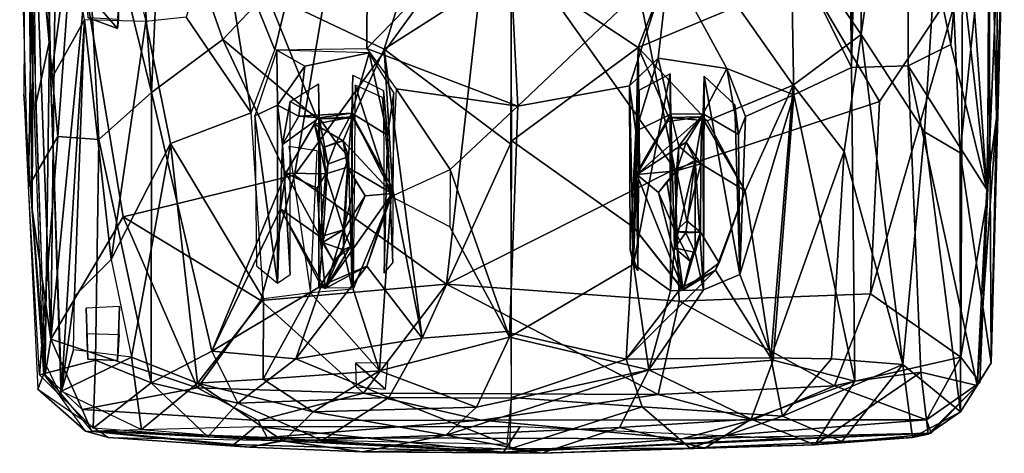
# Model space of a CAD drawing. Header units: millimetres. Extents: x 15 to 2860, y 25 to 553.
# Tile 7 of 33: x 610 to 1086, y 25 to 235. Entities that reach past the tile are written whole.
import ezdxf

# ---------------------------------------------------------------- set-up
doc = ezdxf.new("R2010")
doc.units = ezdxf.units.MM
doc.layers.add('Cozy Chair', color=7, linetype='Continuous', true_color=0x000000)

msp = doc.modelspace()

# ---------------------------------------------------------------- linework, layer by layer
at = {"layer": 'Cozy Chair'}
for points in [[(1012.17, 212.03, 441.07), (1010.85, 399.62, 447.03), (1010.45, 330.94, 437.65)], [(1010.85, 399.62, 447.03), (1012.17, 212.03, 441.07), (1015.02, 399.78, 449.88)], [(1014.77, 318.15, 438.82), (1015.02, 399.78, 449.88), (1012.17, 212.03, 441.07)], [(624.8, 80.64, 495.59), (627.96, 347.88, 498.58), (616.43, 305.87, 495.41)], [(624.8, 80.64, 495.59), (641.39, 251.26, 495.05), (627.96, 347.88, 498.58)], [(639.54, 337.46, 447.14), (663.62, 338.96, 435.68), (673.42, 199.87, 436.95)], [(663.62, 338.96, 435.68), (678.48, 310.09, 431.19), (673.42, 199.87, 436.95)], [(1032.52, 339.18, 435.89), (1016.85, 227.92, 433.81), (1016.6, 310.1, 431.19)], [(1047.43, 180.95, 448.94), (1016.85, 227.92, 433.81), (1032.52, 339.18, 435.89), (1057.28, 337.23, 448.41)], [(1082.24, 187.6, 478.82), (1083.16, 338.94, 482.21), (1079.82, 296.44, 480.53)], [(1086.03, 303.09, 476.99), (1083.16, 338.94, 482.21), (1082.24, 187.6, 478.82)], [(616.4, 306.68, 465.98), (639.54, 337.46, 447.14), (628.08, 178.68, 460.4)], [(628.08, 178.68, 460.4), (639.54, 337.46, 447.14), (648.01, 177.28, 448.9)], [(648.01, 177.28, 448.9), (639.54, 337.46, 447.14), (673.42, 199.87, 436.95)], [(1064.69, 170.83, 459.26), (1047.43, 180.95, 448.94), (1057.28, 337.23, 448.41)], [(1078.45, 304.22, 465.64), (1064.69, 170.83, 459.26), (1057.28, 337.23, 448.41)], [(661.06, 273.46, 446.59), (670.65, 234.21, 443.66), (672.43, 329.79, 441.33)], [(982.89, 270.96, 432.25), (1012.17, 212.03, 441.07), (1010.45, 330.94, 437.65)], [(622.3, 319.25, 472.91), (616.21, 305.56, 479.42), (624.1, 224.98, 470.99)], [(1025.59, 195.56, 489.8), (949.98, 323.75, 480.3), (900.72, 291.08, 474.69), (926.57, 162.93, 481.15)], [(1025.59, 195.56, 489.8), (1065.88, 256.23, 497.48), (949.98, 323.75, 480.3)], [(1012.17, 212.03, 441.07), (1039.51, 212.87, 451.06), (1039.85, 320.84, 448.25), (1014.77, 318.15, 438.82)], [(1039.51, 212.87, 451.06), (1060.18, 223.1, 462.66), (1039.85, 320.84, 448.25)], [(1067.05, 304.63, 466.34), (1039.85, 320.84, 448.25), (1060.18, 223.1, 462.66)], [(621.46, 63.8, 479.15), (612.37, 314.65, 479.92), (611.68, 199.07, 477.36)], [(622.33, 318.66, 472.79), (624.71, 206.07, 471.12), (634.15, 275.43, 461.83)], [(613.68, 311.32, 486.14), (615.75, 143.36, 490.09), (616.43, 305.87, 495.41)], [(613.68, 311.32, 486.14), (622.01, 63.41, 485.22), (615.75, 143.36, 490.09)], [(678.48, 310.09, 431.19), (708.03, 225.58, 426.79), (673.42, 199.87, 436.95)], [(708.03, 225.58, 426.79), (678.48, 310.09, 431.19), (729.03, 248.02, 422.73)], [(918.66, 312.86, 417.89), (941.44, 306.13, 419.78), (908.9, 221.64, 420.13), (847.46, 262.44, 417.59)], [(1016.6, 310.1, 431.19), (1016.85, 227.92, 433.81), (989.44, 268.26, 425.61)], [(613.93, 154.49, 473.2), (609.7, 303.19, 475.6), (616.4, 306.68, 465.98)], [(616.4, 306.68, 465.98), (628.08, 178.68, 460.4), (613.93, 154.49, 473.2)], [(615.75, 143.36, 490.09), (624.8, 80.64, 495.59), (616.43, 305.87, 495.41)], [(617.4, 193.54, 478.25), (624.1, 224.98, 470.99), (616.21, 305.56, 479.42)], [(941.44, 306.13, 419.78), (956.92, 241.69, 422.31), (908.9, 221.64, 420.13)], [(1077.85, 150, 494.35), (1078.64, 307.8, 495.87), (1065.88, 256.23, 497.48)], [(1083.74, 288.22, 483.55), (1078.64, 307.8, 495.87), (1077.85, 150, 494.35)], [(766.08, 300.6, 418.86), (810.04, 298.08, 417.07), (786.02, 220.89, 420.17), (729.03, 248.02, 422.73)], [(1077.63, 152.94, 478.96), (1067.05, 304.63, 466.34), (1060.18, 223.1, 462.66)], [(1078.45, 304.22, 465.64), (1079.73, 69.19, 475.29), (1064.69, 170.83, 459.26)], [(1079.82, 296.44, 480.53), (1067.05, 304.63, 466.34), (1077.63, 152.94, 478.96)], [(1079.73, 69.19, 475.29), (1078.45, 304.22, 465.64), (1086.03, 303.09, 476.99)], [(1079.73, 69.19, 475.29), (1086.03, 303.09, 476.99), (1082.24, 187.6, 478.82)], [(786.02, 220.89, 420.17), (810.04, 298.08, 417.07), (847.53, 260.24, 417.69)], [(1082.24, 187.6, 478.82), (1079.82, 296.44, 480.53), (1077.63, 152.94, 478.96)], [(750.28, 292, 427.78), (706.27, 287.13, 432.94), (733.18, 220.52, 431.99)], [(777.63, 221.21, 429.16), (777.99, 286.98, 426.63), (750.28, 292, 427.78), (733.18, 220.52, 431.99)], [(777.99, 286.98, 426.63), (777.63, 221.21, 429.16), (845.72, 291.26, 425.16)], [(850.63, 193.33, 429.58), (845.72, 291.26, 425.16), (777.63, 221.21, 429.16)], [(900.72, 291.08, 474.69), (836.86, 289.64, 472.42), (926.57, 162.93, 481.15)], [(850.63, 193.33, 429.58), (923.94, 262.8, 427.15), (845.72, 291.26, 425.16)], [(764.45, 288.84, 477.35), (641.39, 251.26, 495.05), (659.8, 139.76, 491.06), (742.58, 159.97, 483.15)], [(690.27, 236.31, 438.18), (721.73, 190.03, 435.1), (706.27, 287.13, 432.94)], [(706.27, 287.13, 432.94), (721.73, 190.03, 435.1), (733.18, 220.52, 431.99)], [(836.86, 289.64, 472.42), (764.45, 288.84, 477.35), (742.58, 159.97, 483.15)], [(836.86, 289.64, 472.42), (742.58, 159.97, 483.15), (816.12, 107.16, 482.11)], [(816.12, 107.16, 482.11), (926.57, 162.93, 481.15), (836.86, 289.64, 472.42)], [(1083.74, 288.22, 483.55), (1077.85, 150, 494.35), (1074.27, 59.68, 485.39)], [(624.71, 206.07, 471.12), (641.04, 235.06, 457.91), (634.15, 275.43, 461.83)], [(984.15, 198.84, 436.28), (982.89, 270.96, 432.25), (923.94, 262.8, 427.15), (951.84, 211.51, 431.77)], [(1016.85, 227.92, 433.81), (983.89, 203.52, 428.19), (956.92, 241.69, 422.31), (989.44, 268.26, 425.61)], [(1012.17, 212.03, 441.07), (982.89, 270.96, 432.25), (984.15, 198.84, 436.28)], [(847.46, 262.44, 417.59), (908.9, 221.64, 420.13), (847.78, 176.58, 422.33)], [(850.63, 193.33, 429.58), (904.64, 203.22, 430), (923.94, 262.8, 427.15)], [(904.64, 203.22, 430), (918.5, 216.53, 429.66), (923.94, 262.8, 427.15)], [(923.94, 262.8, 427.15), (918.5, 216.53, 429.66), (951.84, 211.51, 431.77)], [(847.53, 260.24, 417.69), (847.19, 175.09, 422.39), (786.02, 220.89, 420.17)], [(1021.28, 102.62, 488.42), (1065.88, 256.23, 497.48), (1025.59, 195.56, 489.8)], [(1065.04, 71.95, 494.7), (1065.88, 256.23, 497.48), (1021.28, 102.62, 488.42)], [(1077.85, 150, 494.35), (1065.88, 256.23, 497.48), (1065.04, 71.95, 494.7)], [(624.8, 80.64, 495.59), (659.8, 139.76, 491.06), (641.39, 251.26, 495.05)], [(657.06, 230.82, 459.82), (642.8, 235.99, 467.02), (642.18, 248.11, 458.53)], [(657.06, 230.82, 459.82), (642.18, 248.11, 458.53), (657.68, 247.68, 450.19)], [(708.03, 225.58, 426.79), (729.03, 248.02, 422.73), (753.55, 187.13, 425.18)], [(770.88, 187.59, 423.95), (753.55, 187.13, 425.18), (729.03, 248.02, 422.73), (786.02, 220.89, 420.17)], [(657.06, 230.82, 459.82), (657.68, 247.68, 450.19), (657.5, 235.24, 460.89)], [(942.32, 186.26, 425.28), (908.9, 221.64, 420.13), (956.92, 241.69, 422.31), (983.89, 203.52, 428.19)], [(624.71, 206.07, 471.12), (629.89, 55.54, 475.24), (641.04, 235.06, 457.91)], [(629.89, 55.54, 475.24), (636.24, 101.4, 469.38), (641.04, 235.06, 457.91)], [(641.04, 235.06, 457.91), (636.24, 101.4, 469.38), (653.88, 119.1, 459.48)], [(641.04, 235.06, 457.91), (653.88, 119.1, 459.48), (670.65, 234.21, 443.66)], [(657.06, 230.82, 459.82), (657.5, 235.24, 460.89), (642.8, 235.99, 467.02)], [(670.65, 234.21, 443.66), (653.88, 119.1, 459.48), (682.66, 175.19, 444.56)], [(670.65, 234.21, 443.66), (682.66, 175.19, 444.56), (721.73, 190.03, 435.1), (690.27, 236.31, 438.18)], [(621.95, 68.8, 479.05), (624.1, 224.98, 470.99), (617.4, 193.54, 478.25)], [(621.95, 68.8, 479.05), (629.8, 52.96, 475.44), (624.1, 224.98, 470.99)], [(702.64, 74.83, 443.33), (673.42, 199.87, 436.95), (708.03, 225.58, 426.79), (738.39, 160.99, 429.22)], [(738.39, 160.99, 429.22), (708.03, 225.58, 426.79), (753.55, 187.13, 425.18)], [(1016.85, 227.92, 433.81), (1008.59, 171.42, 436.4), (983.89, 203.52, 428.19)], [(1016.85, 227.92, 433.81), (1036.93, 68.34, 454.83), (1008.59, 171.42, 436.4)], [(1047.43, 180.95, 448.94), (1036.93, 68.34, 454.83), (1016.85, 227.92, 433.81)], [(734.05, 220.39, 432.25), (723.4, 188.6, 435.72), (734.4, 193.82, 434)], [(734.05, 220.39, 432.25), (747.57, 212.73, 431.62), (778.85, 219.07, 428.75)], [(734.05, 220.39, 432.25), (734.4, 193.82, 434), (747.57, 212.73, 431.62)], [(770.88, 187.59, 423.95), (786.02, 220.89, 420.17), (790.03, 153.58, 426.18)], [(777.63, 221.21, 429.16), (791.88, 201.67, 429.97), (850.63, 193.33, 429.58)], [(804.49, 81.05, 432.1), (790.03, 153.58, 426.18), (786.02, 220.89, 420.17)], [(804.49, 81.05, 432.1), (786.02, 220.89, 420.17), (847.19, 175.09, 422.39)], [(847.78, 176.58, 422.33), (908.9, 221.64, 420.13), (906.73, 134.68, 428.25)], [(906.73, 134.68, 428.25), (908.9, 221.64, 420.13), (909.54, 163.41, 425.36)], [(909.54, 163.41, 425.36), (908.9, 221.64, 420.13), (923.78, 187.89, 423.94)], [(908.9, 221.64, 420.13), (942.32, 186.26, 425.28), (923.78, 187.89, 423.94)], [(1077.63, 152.94, 478.96), (1060.18, 223.1, 462.66), (1039.51, 212.87, 451.06)], [(747.57, 212.73, 431.62), (744.77, 188.46, 442.89), (770.39, 190, 442.7), (778.85, 219.07, 428.75)], [(770.39, 190, 442.7), (787.69, 179.35, 442.9), (778.85, 219.07, 428.75)], [(778.85, 219.07, 428.75), (787.69, 179.35, 442.9), (790.77, 199.85, 430.25)], [(918.5, 216.53, 429.66), (904.64, 203.22, 430), (907.79, 181.21, 442.52)], [(907.79, 181.21, 442.52), (924.73, 189.5, 442.75), (918.5, 216.53, 429.66)], [(924.73, 189.5, 442.75), (940.43, 189.65, 442.79), (951.84, 211.51, 431.77), (918.5, 216.53, 429.66)], [(734.4, 193.82, 434), (744.77, 188.46, 442.89), (747.57, 212.73, 431.62)], [(951.84, 211.51, 431.77), (940.43, 189.65, 442.79), (957.48, 179.59, 442.79)], [(951.84, 211.51, 431.77), (960.9, 188.39, 434.51), (984.15, 198.84, 436.28)], [(951.84, 211.51, 431.77), (957.48, 179.59, 442.79), (960.9, 188.39, 434.51)], [(1012.17, 212.03, 441.07), (984.15, 198.84, 436.28), (1013.74, 60.27, 456.17)], [(1045.6, 64.58, 465.98), (1039.51, 212.87, 451.06), (1012.17, 212.03, 441.07), (1013.74, 60.27, 456.17)], [(1072.85, 58.14, 479.51), (1039.51, 212.87, 451.06), (1045.6, 64.58, 465.98)], [(1072.85, 58.14, 479.51), (1077.63, 152.94, 478.96), (1039.51, 212.87, 451.06)], [(770.51, 105.67, 441.65), (770.79, 208.37, 430.59), (770.39, 190, 442.7)], [(787.69, 179.35, 442.9), (770.39, 190, 442.7), (770.79, 208.37, 430.59), (785.66, 200.92, 430.32)], [(906.66, 116.88, 437.7), (924.6, 104.05, 440.33), (924.4, 208.93, 430.07)], [(909.42, 201.03, 430.16), (906.66, 116.88, 437.7), (924.4, 208.93, 430.07)], [(924.4, 208.93, 430.07), (924.73, 189.5, 442.75), (907.79, 181.21, 442.52), (909.42, 201.03, 430.16)], [(924.6, 104.05, 440.33), (924.73, 189.5, 442.75), (924.4, 208.93, 430.07)], [(940.58, 104.44, 441.56), (940.8, 207.82, 431.03), (940.43, 189.65, 442.79)], [(940.8, 207.82, 431.03), (955.64, 194, 433.55), (957.48, 179.59, 442.79), (940.43, 189.65, 442.79)], [(958.01, 111.95, 442.37), (940.8, 207.82, 431.03), (940.58, 104.44, 441.56)], [(955.64, 194, 433.55), (940.8, 207.82, 431.03), (958.01, 111.95, 442.37)], [(754.3, 204.05, 432.07), (754.52, 187.76, 442.56), (740.63, 195.65, 433.79)], [(754.47, 105.44, 441.92), (754.52, 187.76, 442.56), (754.3, 204.05, 432.07)], [(789.47, 149.66, 434.81), (772.07, 203.51, 430.39), (771.1, 104.77, 439.9)], [(785.2, 197.57, 430.38), (772.07, 203.51, 430.39), (789.47, 149.66, 434.81)], [(785.66, 200.92, 430.32), (786.09, 112.57, 440.73), (787.69, 179.35, 442.9)], [(791.88, 201.67, 429.97), (789.47, 149.66, 434.81), (817.88, 162.65, 432.24)], [(791.88, 201.67, 429.97), (817.88, 162.65, 432.24), (850.63, 193.33, 429.58)], [(846.71, 81.63, 438.41), (906.66, 116.88, 437.7), (904.64, 203.22, 430), (850.63, 193.33, 429.58)], [(904.64, 203.22, 430), (905.02, 123.77, 442.64), (907.79, 181.21, 442.52)], [(904.64, 203.22, 430), (906.66, 116.88, 437.7), (905.02, 123.77, 442.64)], [(906.66, 116.88, 437.7), (909.42, 201.03, 430.16), (908.81, 113.86, 442.65)], [(908.81, 113.86, 442.65), (909.42, 201.03, 430.16), (907.79, 181.21, 442.52)], [(983.89, 203.52, 428.19), (960.62, 152.37, 430.51), (942.32, 186.26, 425.28)], [(960.62, 152.37, 430.51), (983.89, 203.52, 428.19), (973.12, 71.6, 440.61)], [(983.89, 203.52, 428.19), (1008.59, 171.42, 436.4), (973.12, 71.6, 440.61)], [(621.46, 63.8, 479.15), (611.68, 199.07, 477.36), (618.44, 56.5, 475.86)], [(648.01, 177.28, 448.9), (673.42, 199.87, 436.95), (673.34, 59.49, 451.1)], [(673.42, 199.87, 436.95), (702.64, 74.83, 443.33), (673.34, 59.49, 451.1)], [(740.63, 195.65, 433.79), (736.92, 174.72, 443.16), (740.54, 111.88, 441.37)], [(736.92, 174.72, 443.16), (740.63, 195.65, 433.79), (754.52, 187.76, 442.56)], [(790.21, 117.59, 441.25), (790.77, 199.85, 430.25), (787.69, 179.35, 442.9)], [(1021.28, 102.62, 488.42), (1025.59, 195.56, 489.8), (926.57, 162.93, 481.15), (928.66, 98.96, 482.33)], [(960.9, 188.39, 434.51), (958.01, 111.95, 442.37), (984.15, 198.84, 436.28)], [(958.01, 111.95, 442.37), (974.28, 70.49, 447.49), (984.15, 198.84, 436.28)], [(1013.74, 60.27, 456.17), (984.15, 198.84, 436.28), (974.28, 70.49, 447.49)], [(734.38, 107.7, 442.99), (734.4, 193.82, 434), (723.4, 188.6, 435.72)], [(734.4, 193.82, 434), (734.38, 107.7, 442.99), (736.92, 174.72, 443.16)], [(744.77, 188.46, 442.89), (734.4, 193.82, 434), (736.92, 174.72, 443.16)], [(817.88, 162.65, 432.24), (846.71, 81.63, 438.41), (850.63, 193.33, 429.58)], [(958.01, 111.95, 442.37), (957.48, 179.59, 442.79), (955.64, 194, 433.55)], [(721.73, 190.03, 435.1), (682.66, 175.19, 444.56), (727.64, 100.19, 444.43)], [(724.28, 116.03, 443.22), (734.38, 107.7, 442.99), (723.4, 188.6, 435.72)], [(744.77, 188.46, 442.89), (736.92, 174.72, 443.16), (754.52, 187.76, 442.56)], [(753.55, 187.13, 425.18), (752.4, 184.61, 429.03), (738.39, 160.99, 429.22)], [(770.39, 190, 442.7), (744.77, 188.46, 442.89), (754.52, 187.76, 442.56)], [(771.08, 188.23, 429.5), (766.18, 176.52, 429.16), (752.4, 184.61, 429.03)], [(752.4, 184.61, 429.03), (753.55, 187.13, 425.18), (771.08, 188.23, 429.5)], [(771.08, 188.23, 429.5), (753.55, 187.13, 425.18), (770.88, 187.59, 423.95)], [(756.27, 127.32, 442.76), (754.52, 187.76, 442.56), (754.47, 105.44, 441.92)], [(762.86, 175.67, 442.75), (770.39, 190, 442.7), (754.52, 187.76, 442.56)], [(758.79, 165.24, 442.9), (762.86, 175.67, 442.75), (754.52, 187.76, 442.56)], [(756.27, 127.32, 442.76), (758.79, 165.24, 442.9), (754.52, 187.76, 442.56)], [(768.74, 169.04, 442.73), (770.39, 190, 442.7), (762.86, 175.67, 442.75)], [(789.93, 151.08, 428.9), (766.18, 176.52, 429.16), (771.08, 188.23, 429.5)], [(768.74, 169.04, 442.73), (770.51, 105.67, 441.65), (770.39, 190, 442.7)], [(771.08, 188.23, 429.5), (770.88, 187.59, 423.95), (790.03, 153.58, 426.18)], [(771.08, 188.23, 429.5), (790.03, 153.58, 426.18), (789.93, 151.08, 428.9)], [(908.29, 160.32, 429.08), (939.76, 188.09, 429.02), (932.07, 175.91, 430.5)], [(923.09, 185.93, 429.71), (939.76, 188.09, 429.02), (908.29, 160.32, 429.08)], [(908.29, 160.32, 429.08), (909.54, 163.41, 425.36), (923.09, 185.93, 429.71)], [(909.54, 163.41, 425.36), (923.78, 187.89, 423.94), (923.09, 185.93, 429.71)], [(923.09, 185.93, 429.71), (923.78, 187.89, 423.94), (939.76, 188.09, 429.02)], [(939.76, 188.09, 429.02), (923.78, 187.89, 423.94), (942.32, 186.26, 425.28)], [(924.6, 104.05, 440.33), (926.44, 124.81, 442.71), (924.73, 189.5, 442.75)], [(940.43, 189.65, 442.79), (924.73, 189.5, 442.75), (928.55, 173.93, 442.92)], [(924.73, 189.5, 442.75), (926.44, 124.81, 442.71), (928.55, 173.93, 442.92)], [(928.55, 173.93, 442.92), (936.42, 167.16, 443.08), (940.43, 189.65, 442.79)], [(939.76, 188.09, 429.02), (939.2, 165.45, 429.17), (932.07, 175.91, 430.5)], [(940.43, 189.65, 442.79), (936.42, 167.16, 443.08), (940.58, 104.44, 441.56)], [(939.2, 165.45, 429.17), (939.76, 188.09, 429.02), (960.62, 152.37, 430.51)], [(942.32, 186.26, 425.28), (960.62, 152.37, 430.51), (939.76, 188.09, 429.02)], [(957.48, 179.59, 442.79), (958.01, 111.95, 442.37), (960.9, 188.39, 434.51)], [(1082.24, 187.6, 478.82), (1077.63, 152.94, 478.96), (1072.85, 58.14, 479.51)], [(1079.73, 69.19, 475.29), (1082.24, 187.6, 478.82), (1072.85, 58.14, 479.51)], [(738.39, 160.99, 429.22), (752.4, 184.61, 429.03), (757.75, 160.66, 431.35)], [(752.4, 184.61, 429.03), (756.48, 173.33, 429.72), (757.75, 160.66, 431.35)], [(766.18, 176.52, 429.16), (756.48, 173.33, 429.72), (752.4, 184.61, 429.03)], [(908.81, 113.86, 442.65), (907.79, 181.21, 442.52), (905.02, 123.77, 442.64)], [(619.34, 63.43, 473.14), (613.93, 154.49, 473.2), (628.08, 178.68, 460.4)], [(619.34, 63.43, 473.14), (628.08, 178.68, 460.4), (648.01, 177.28, 448.9), (646.3, 70.48, 459.39)], [(646.3, 70.48, 459.39), (648.01, 177.28, 448.9), (673.34, 59.49, 451.1)], [(762.86, 175.67, 442.75), (756.48, 173.33, 429.72), (766.18, 176.52, 429.16)], [(768.74, 169.04, 442.73), (762.86, 175.67, 442.75), (766.18, 176.52, 429.16)], [(766.18, 176.52, 429.16), (789.93, 151.08, 428.9), (768.24, 163.8, 429.92)], [(768.24, 163.8, 429.92), (768.74, 169.04, 442.73), (766.18, 176.52, 429.16)], [(790.21, 117.59, 441.25), (787.69, 179.35, 442.9), (786.09, 112.57, 440.73)], [(847.78, 176.58, 422.33), (906.73, 134.68, 428.25), (903.14, 70.96, 433.08), (847.53, 83.48, 430.68)], [(1047.43, 180.95, 448.94), (1064.84, 45.41, 468.69), (1036.93, 68.34, 454.83)], [(1064.69, 170.83, 459.26), (1064.84, 45.41, 468.69), (1047.43, 180.95, 448.94)], [(653.88, 119.1, 459.48), (663.85, 71.84, 460.18), (682.66, 175.19, 444.56)], [(682.66, 175.19, 444.56), (663.85, 71.84, 460.18), (695.73, 59.28, 452.75)], [(682.66, 175.19, 444.56), (695.73, 59.28, 452.75), (727.64, 100.19, 444.43)], [(736.92, 174.72, 443.16), (734.38, 107.7, 442.99), (740.54, 111.88, 441.37)], [(753.68, 171.78, 434.44), (739.95, 173.77, 435.42), (750.39, 103.04, 441.82)], [(762.86, 175.67, 442.75), (758.79, 165.24, 442.9), (756.48, 173.33, 429.72)], [(756.48, 173.33, 429.72), (758.79, 165.24, 442.9), (757.75, 160.66, 431.35)], [(847.45, 84.5, 430.5), (804.49, 81.05, 432.1), (847.19, 175.09, 422.39)], [(908.29, 160.32, 429.08), (932.07, 175.91, 430.5), (927.49, 162.06, 430.71)], [(926.44, 124.81, 442.71), (936.42, 167.16, 443.08), (928.55, 173.93, 442.92)], [(928.55, 173.93, 442.92), (927.49, 162.06, 430.71), (932.07, 175.91, 430.5)], [(936.42, 167.16, 443.08), (927.49, 162.06, 430.71), (928.55, 173.93, 442.92)], [(928.55, 173.93, 442.92), (932.07, 175.91, 430.5), (936.42, 167.16, 443.08)], [(936.42, 167.16, 443.08), (932.07, 175.91, 430.5), (939.2, 165.45, 429.17)], [(768.74, 169.04, 442.73), (758.79, 165.24, 442.9), (756.27, 127.32, 442.76)], [(756.27, 127.32, 442.76), (766.29, 123.88, 443.33), (768.74, 169.04, 442.73)], [(768.24, 163.8, 429.92), (757.75, 160.66, 431.35), (758.79, 165.24, 442.9), (768.74, 169.04, 442.73)], [(768.74, 169.04, 442.73), (766.29, 123.88, 443.33), (770.51, 105.67, 441.65)], [(926.44, 124.81, 442.71), (931.98, 132.01, 442.78), (936.42, 167.16, 443.08)], [(936.42, 167.16, 443.08), (939.2, 165.45, 429.17), (927.49, 162.06, 430.71)], [(936.45, 122.59, 443.06), (936.42, 167.16, 443.08), (931.98, 132.01, 442.78)], [(940.58, 104.44, 441.56), (936.42, 167.16, 443.08), (936.45, 122.59, 443.06)], [(1008.59, 171.42, 436.4), (1002.47, 71.06, 445.75), (973.12, 71.6, 440.61)], [(1008.59, 171.42, 436.4), (1036.93, 68.34, 454.83), (1002.47, 71.06, 445.75)], [(1079.73, 69.19, 475.29), (1064.84, 45.41, 468.69), (1064.69, 170.83, 459.26)], [(757.75, 160.66, 431.35), (768.24, 163.8, 429.92), (766.36, 133.55, 432.3)], [(766.36, 133.55, 432.3), (768.24, 163.8, 429.92), (772.38, 157.17, 418.02)], [(776.91, 149.93, 428.6), (772.38, 157.17, 418.02), (768.24, 163.8, 429.92)], [(768.24, 163.8, 429.92), (789.93, 151.08, 428.9), (776.91, 149.93, 428.6)], [(928.66, 98.96, 482.33), (926.57, 162.93, 481.15), (816.12, 107.16, 482.11)], [(817.88, 162.65, 432.24), (817.86, 135, 434.74), (846.71, 81.63, 438.41)], [(906.73, 134.68, 428.25), (909.54, 163.41, 425.36), (908.29, 160.32, 429.08)], [(918.68, 151.53, 427.91), (908.29, 160.32, 429.08), (927.49, 162.06, 430.71)], [(918.68, 151.53, 427.91), (927.49, 162.06, 430.71), (922.74, 156.79, 419.34)], [(927.49, 162.06, 430.71), (926.83, 132.67, 428.97), (922.74, 156.79, 419.34)], [(927.49, 162.06, 430.71), (932.49, 137.92, 435.31), (926.83, 132.67, 428.97)], [(932.49, 137.92, 435.31), (927.49, 162.06, 430.71), (939.2, 165.45, 429.17)], [(932.49, 137.92, 435.31), (939.2, 165.45, 429.17), (938.98, 132.31, 428.76)], [(939.2, 165.45, 429.17), (960.62, 152.37, 430.51), (948.02, 117.47, 429.32), (938.98, 132.31, 428.76)], [(659.8, 139.76, 491.06), (726.43, 99.39, 483.99), (742.58, 159.97, 483.15)], [(702.64, 74.83, 443.33), (738.39, 160.99, 429.22), (735.81, 143.59, 431.1)], [(726.43, 99.39, 483.99), (816.12, 107.16, 482.11), (742.58, 159.97, 483.15)], [(735.81, 143.59, 431.1), (738.39, 160.99, 429.22), (755.03, 130.19, 428.79)], [(755.03, 130.19, 428.79), (738.39, 160.99, 429.22), (753.67, 153.62, 425.03)], [(757.75, 160.66, 431.35), (753.67, 153.62, 425.03), (738.39, 160.99, 429.22)], [(753.67, 153.62, 425.03), (757.75, 160.66, 431.35), (755.03, 130.19, 428.79)], [(755.03, 130.19, 428.79), (757.75, 160.66, 431.35), (766.36, 133.55, 432.3)], [(908.29, 160.32, 429.08), (930.6, 104.45, 429.49), (906.73, 134.68, 428.25)], [(930.6, 104.45, 429.49), (908.29, 160.32, 429.08), (918.68, 151.53, 427.91)], [(772.38, 157.17, 418.02), (776.91, 149.93, 428.6), (766.36, 133.55, 432.3)], [(790.03, 153.58, 426.18), (804.49, 81.05, 432.1), (777.7, 115.88, 430.66)], [(790.03, 153.58, 426.18), (777.7, 115.88, 430.66), (789.93, 151.08, 428.9)], [(926.83, 132.67, 428.97), (918.68, 151.53, 427.91), (922.74, 156.79, 419.34)], [(789.93, 151.08, 428.9), (757.53, 105.14, 429.43), (776.91, 149.93, 428.6)], [(789.93, 151.08, 428.9), (777.7, 115.88, 430.66), (757.53, 105.14, 429.43)], [(776.91, 149.93, 428.6), (757.53, 105.14, 429.43), (766.36, 133.55, 432.3)], [(771.1, 104.77, 439.9), (783.79, 65.24, 441.46), (789.47, 149.66, 434.81)], [(846.71, 81.63, 438.41), (817.86, 135, 434.74), (789.47, 149.66, 434.81), (783.79, 65.24, 441.46)], [(918.68, 151.53, 427.91), (926.83, 132.67, 428.97), (930.6, 104.45, 429.49)], [(973.12, 71.6, 440.61), (946.39, 114.07, 433.53), (960.62, 152.37, 430.51)], [(960.62, 152.37, 430.51), (946.39, 114.07, 433.53), (948.02, 117.47, 429.32)], [(1074.27, 59.68, 485.39), (1077.85, 150, 494.35), (1065.04, 71.95, 494.7)], [(622.01, 63.41, 485.22), (624.8, 80.64, 495.59), (615.75, 143.36, 490.09)], [(702.64, 74.83, 443.33), (735.81, 143.59, 431.1), (755.61, 106.42, 433.3)], [(735.81, 143.59, 431.1), (757.53, 105.14, 429.43), (755.61, 106.42, 433.3)], [(735.81, 143.59, 431.1), (755.03, 130.19, 428.79), (757.53, 105.14, 429.43)], [(624.8, 80.64, 495.59), (695.68, 57.09, 483.34), (659.8, 139.76, 491.06)], [(695.68, 57.09, 483.34), (726.43, 99.39, 483.99), (659.8, 139.76, 491.06)], [(756.27, 127.32, 442.76), (755.03, 130.19, 428.79), (766.36, 133.55, 432.3)], [(766.36, 133.55, 432.3), (766.29, 123.88, 443.33), (756.27, 127.32, 442.76)], [(757.53, 105.14, 429.43), (769.76, 125.48, 429.51), (766.36, 133.55, 432.3)], [(766.36, 133.55, 432.3), (769.76, 125.48, 429.51), (766.29, 123.88, 443.33)], [(906.73, 134.68, 428.25), (929.7, 105.53, 432.77), (903.14, 70.96, 433.08)], [(929.7, 105.53, 432.77), (906.73, 134.68, 428.25), (930.6, 104.45, 429.49)], [(932.49, 137.92, 435.31), (938.98, 132.31, 428.76), (926.83, 132.67, 428.97)], [(756.27, 127.32, 442.76), (761.74, 118.15, 429.04), (755.03, 130.19, 428.79)], [(755.03, 130.19, 428.79), (761.74, 118.15, 429.04), (757.53, 105.14, 429.43)], [(931.98, 132.01, 442.78), (926.44, 124.81, 442.71), (926.83, 132.67, 428.97)], [(926.44, 124.81, 442.71), (934.06, 118.31, 429.72), (926.83, 132.67, 428.97)], [(926.83, 132.67, 428.97), (938.98, 132.31, 428.76), (931.98, 132.01, 442.78)], [(926.83, 132.67, 428.97), (934.06, 118.31, 429.72), (930.6, 104.45, 429.49)], [(938.98, 132.31, 428.76), (930.6, 104.45, 429.49), (934.06, 118.31, 429.72)], [(930.6, 104.45, 429.49), (938.98, 132.31, 428.76), (948.02, 117.47, 429.32)], [(931.98, 132.01, 442.78), (938.98, 132.31, 428.76), (936.45, 122.59, 443.06)], [(936.45, 122.59, 443.06), (938.98, 132.31, 428.76), (934.06, 118.31, 429.72)], [(756.27, 127.32, 442.76), (754.47, 105.44, 441.92), (766.29, 123.88, 443.33)], [(770.51, 105.67, 441.65), (766.29, 123.88, 443.33), (754.47, 105.44, 441.92)], [(761.74, 118.15, 429.04), (756.27, 127.32, 442.76), (766.29, 123.88, 443.33)], [(769.76, 125.48, 429.51), (757.53, 105.14, 429.43), (761.74, 118.15, 429.04)], [(766.29, 123.88, 443.33), (769.76, 125.48, 429.51), (761.74, 118.15, 429.04)], [(940.58, 104.44, 441.56), (936.45, 122.59, 443.06), (926.44, 124.81, 442.71), (924.6, 104.05, 440.33)], [(934.06, 118.31, 429.72), (926.44, 124.81, 442.71), (936.45, 122.59, 443.06)], [(906.66, 116.88, 437.7), (908.81, 113.86, 442.65), (905.02, 123.77, 442.64)], [(804.49, 81.05, 432.1), (743.22, 71.18, 437.6), (777.7, 115.88, 430.66)], [(743.22, 71.18, 437.6), (755.61, 106.42, 433.3), (777.7, 115.88, 430.66)], [(777.7, 115.88, 430.66), (755.61, 106.42, 433.3), (757.53, 105.14, 429.43)], [(914.05, 65.71, 441.65), (906.66, 116.88, 437.7), (846.71, 81.63, 438.41)], [(924.6, 104.05, 440.33), (906.66, 116.88, 437.7), (914.05, 65.71, 441.65)], [(930.6, 104.45, 429.49), (948.02, 117.47, 429.32), (946.39, 114.07, 433.53)], [(946.39, 114.07, 433.53), (903.14, 70.96, 433.08), (929.7, 105.53, 432.77)], [(946.39, 114.07, 433.53), (973.12, 71.6, 440.61), (903.14, 70.96, 433.08)], [(914.05, 65.71, 441.65), (974.28, 70.49, 447.49), (958.01, 111.95, 442.37), (940.58, 104.44, 441.56)], [(930.6, 104.45, 429.49), (946.39, 114.07, 433.53), (929.7, 105.53, 432.77)], [(755.61, 106.42, 433.3), (743.22, 71.18, 437.6), (702.64, 74.83, 443.33)], [(775.98, 54.51, 477.91), (816.12, 107.16, 482.11), (726.43, 99.39, 483.99)], [(775.98, 54.51, 477.91), (918.54, 53.87, 477.25), (816.12, 107.16, 482.11)], [(918.54, 53.87, 477.25), (928.66, 98.96, 482.33), (816.12, 107.16, 482.11)], [(629.89, 55.54, 475.24), (635.74, 75.43, 471.36), (636.24, 101.4, 469.38)], [(695.73, 59.28, 452.75), (727.57, 61.3, 446.62), (727.64, 100.19, 444.43)], [(783.79, 65.24, 441.46), (750.39, 103.04, 441.82), (727.57, 61.3, 446.62)], [(750.39, 103.04, 441.82), (727.64, 100.19, 444.43), (727.57, 61.3, 446.62)], [(750.39, 103.04, 441.82), (783.79, 65.24, 441.46), (771.1, 104.77, 439.9)], [(940.58, 104.44, 441.56), (924.6, 104.05, 440.33), (914.05, 65.71, 441.65)], [(1003.95, 58.09, 483.9), (1021.28, 102.62, 488.42), (928.66, 98.96, 482.33)], [(1003.95, 58.09, 483.9), (1065.04, 71.95, 494.7), (1021.28, 102.62, 488.42)], [(657.09, 70.29, 471.44), (657.95, 96.38, 460.25), (641.94, 95.56, 467), (642.66, 70.94, 477.02)], [(641.94, 95.56, 467), (642.17, 83.32, 468.38), (642.66, 70.94, 477.02)], [(657.09, 70.29, 471.44), (657.87, 82.92, 462.1), (657.95, 96.38, 460.25)], [(695.68, 57.09, 483.34), (775.98, 54.51, 477.91), (726.43, 99.39, 483.99)], [(1003.95, 58.09, 483.9), (928.66, 98.96, 482.33), (918.54, 53.87, 477.25)], [(657.09, 70.29, 471.44), (642.66, 70.94, 477.02), (642.17, 83.32, 468.38), (657.87, 82.92, 462.1)], [(788.29, 52.47, 432.69), (743.22, 71.18, 437.6), (804.49, 81.05, 432.1)], [(846.71, 81.63, 438.41), (783.79, 65.24, 441.46), (830.62, 47.7, 438.1)], [(847.45, 84.5, 430.5), (847.51, 52.15, 430.94), (788.29, 52.47, 432.69), (804.49, 81.05, 432.1)], [(914.05, 65.71, 441.65), (846.71, 81.63, 438.41), (830.62, 47.7, 438.1)], [(847.53, 83.48, 430.68), (903.14, 70.96, 433.08), (847.56, 52.41, 430.94)], [(622.01, 63.41, 485.22), (640, 46.53, 489.12), (624.8, 80.64, 495.59)], [(640, 46.53, 489.12), (695.68, 57.09, 483.34), (624.8, 80.64, 495.59)], [(635.74, 75.43, 471.36), (629.89, 55.54, 475.24), (663.85, 71.84, 460.18)], [(629.89, 55.54, 475.24), (668.61, 36.91, 458.41), (663.85, 71.84, 460.18)], [(663.85, 71.84, 460.18), (668.61, 36.91, 458.41), (695.73, 59.28, 452.75)], [(702.64, 74.83, 443.33), (715.16, 49.62, 441.24), (673.34, 59.49, 451.1)], [(702.64, 74.83, 443.33), (743.22, 71.18, 437.6), (715.16, 49.62, 441.24)], [(978.69, 43.32, 440.31), (910.89, 47.92, 432.41), (903.14, 70.96, 433.08), (973.12, 71.6, 440.61)], [(1002.47, 71.06, 445.75), (978.69, 43.32, 440.31), (973.12, 71.6, 440.61)], [(1048.47, 41.53, 485.78), (1065.04, 71.95, 494.7), (1003.95, 58.09, 483.9)], [(1074.27, 59.68, 485.39), (1065.04, 71.95, 494.7), (1048.47, 41.53, 485.78)], [(619.34, 63.43, 473.14), (646.3, 70.48, 459.39), (645.29, 37.57, 460.74)], [(646.3, 70.48, 459.39), (673.34, 59.49, 451.1), (645.29, 37.57, 460.74)], [(743.22, 71.18, 437.6), (788.29, 52.47, 432.69), (715.16, 49.62, 441.24)], [(786.69, 56.41, 445.58), (787.8, 69.1, 441.18), (772.17, 68.95, 442.08)], [(772.49, 57.53, 445.13), (786.69, 56.41, 445.58), (772.17, 68.95, 442.08)], [(903.14, 70.96, 433.08), (910.89, 47.92, 432.41), (847.56, 52.41, 430.94)], [(974.28, 70.49, 447.49), (914.05, 65.71, 441.65), (963.5, 41.96, 444.76)], [(974.28, 70.49, 447.49), (963.5, 41.96, 444.76), (1013.74, 60.27, 456.17)], [(1002.47, 71.06, 445.75), (1036.93, 68.34, 454.83), (978.69, 43.32, 440.31)], [(1036.93, 68.34, 454.83), (1007.45, 31.15, 445.45), (978.69, 43.32, 440.31)], [(1036.93, 68.34, 454.83), (1041.62, 33.12, 458), (1007.45, 31.15, 445.45)], [(1064.84, 45.41, 468.69), (1041.62, 33.12, 458), (1036.93, 68.34, 454.83)], [(1072.85, 58.14, 479.51), (1064.84, 45.41, 468.69), (1079.73, 69.19, 475.29)], [(641.58, 36.2, 469.07), (621.46, 63.8, 479.15), (618.44, 56.5, 475.86)], [(644.45, 36.23, 475.34), (640, 46.53, 489.12), (622.01, 63.41, 485.22)], [(727.57, 61.3, 446.62), (751.67, 45.52, 442.6), (783.79, 65.24, 441.46)], [(783.79, 65.24, 441.46), (751.67, 45.52, 442.6), (830.62, 47.7, 438.1)], [(914.05, 65.71, 441.65), (815.88, 34.13, 435.13), (899.86, 37.9, 437.54)], [(914.05, 65.71, 441.65), (830.62, 47.7, 438.1), (815.88, 34.13, 435.13)], [(914.05, 65.71, 441.65), (899.86, 37.9, 437.54), (963.5, 41.96, 444.76)], [(1045.6, 64.58, 465.98), (1013.74, 60.27, 456.17), (994.35, 29.55, 447.79)], [(1045.6, 64.58, 465.98), (994.35, 29.55, 447.79), (1049.26, 34.69, 467.38)], [(1045.6, 64.58, 465.98), (1049.26, 34.69, 467.38), (1072.85, 58.14, 479.51)], [(673.34, 59.49, 451.1), (700.66, 33.33, 442.01), (645.29, 37.57, 460.74)], [(695.73, 59.28, 452.75), (668.61, 36.91, 458.41), (737.33, 31.33, 441.14)], [(673.34, 59.49, 451.1), (715.16, 49.62, 441.24), (700.66, 33.33, 442.01)], [(727.57, 61.3, 446.62), (695.73, 59.28, 452.75), (751.67, 45.52, 442.6)], [(751.67, 45.52, 442.6), (695.73, 59.28, 452.75), (737.33, 31.33, 441.14)], [(964.38, 41.66, 472.03), (1003.95, 58.09, 483.9), (918.54, 53.87, 477.25)], [(963.5, 41.96, 444.76), (994.35, 29.55, 447.79), (1013.74, 60.27, 456.17)], [(964.38, 41.66, 472.03), (1048.47, 41.53, 485.78), (1003.95, 58.09, 483.9)], [(1050.58, 35.16, 471.11), (1074.27, 59.68, 485.39), (1048.47, 41.53, 485.78)], [(1064.84, 45.41, 468.69), (1072.85, 58.14, 479.51), (1049.26, 34.69, 467.38)], [(641.58, 36.2, 469.07), (618.44, 56.5, 475.86), (652.73, 33.06, 456.91)], [(725.09, 41.23, 472.09), (695.68, 57.09, 483.34), (640, 46.53, 489.12)], [(725.09, 41.23, 472.09), (775.98, 54.51, 477.91), (695.68, 57.09, 483.34)], [(715.16, 49.62, 441.24), (788.29, 52.47, 432.69), (755.99, 31.54, 431.88)], [(832.92, 41.4, 468.13), (775.98, 54.51, 477.91), (725.09, 41.23, 472.09)], [(788.29, 52.47, 432.69), (845.33, 29.75, 425.45), (755.99, 31.54, 431.88)], [(832.92, 41.4, 468.13), (918.54, 53.87, 477.25), (775.98, 54.51, 477.91)], [(788.29, 52.47, 432.69), (847.51, 52.15, 430.94), (845.33, 29.75, 425.45)], [(832.92, 41.4, 468.13), (964.38, 41.66, 472.03), (918.54, 53.87, 477.25)], [(910.89, 47.92, 432.41), (846.86, 27.62, 424.64), (847.56, 52.41, 430.94)], [(700.66, 33.33, 442.01), (715.16, 49.62, 441.24), (755.99, 31.54, 431.88)], [(751.67, 45.52, 442.6), (815.88, 34.13, 435.13), (830.62, 47.7, 438.1)], [(910.89, 47.92, 432.41), (934.05, 27.94, 430.25), (846.86, 27.62, 424.64)], [(978.69, 43.32, 440.31), (934.05, 27.94, 430.25), (910.89, 47.92, 432.41)], [(729.41, 33, 460.7), (725.09, 41.23, 472.09), (640, 46.53, 489.12), (644.45, 36.23, 475.34)], [(751.67, 45.52, 442.6), (737.33, 31.33, 441.14), (815.88, 34.13, 435.13)], [(1007.45, 31.15, 445.45), (934.05, 27.94, 430.25), (978.69, 43.32, 440.31)], [(1041.62, 33.12, 458), (1064.84, 45.41, 468.69), (1049.26, 34.69, 467.38)], [(644.45, 36.23, 475.34), (723.8, 38.4, 452.88), (713.37, 29.63, 445.95)], [(713.37, 29.63, 445.95), (723.8, 38.4, 452.88), (843.76, 25.95, 430.89)], [(723.8, 38.4, 452.88), (851.86, 38.31, 445.35), (843.76, 25.95, 430.89)], [(832.92, 41.4, 468.13), (725.09, 41.23, 472.09), (729.41, 33, 460.7)], [(930.02, 32.37, 456.16), (832.92, 41.4, 468.13), (729.41, 33, 460.7)], [(930.02, 32.37, 456.16), (964.38, 41.66, 472.03), (832.92, 41.4, 468.13)], [(851.86, 38.31, 445.35), (981.1, 32.65, 449.1), (843.76, 25.95, 430.89)], [(963.5, 41.96, 444.76), (899.86, 37.9, 437.54), (941.13, 27.85, 437.51)], [(930.02, 32.37, 456.16), (1048.47, 41.53, 485.78), (964.38, 41.66, 472.03)], [(930.02, 32.37, 456.16), (1050.58, 35.16, 471.11), (1048.47, 41.53, 485.78)], [(994.35, 29.55, 447.79), (963.5, 41.96, 444.76), (941.13, 27.85, 437.51)], [(720.94, 28.41, 440.8), (641.58, 36.2, 469.07), (652.73, 33.06, 456.91)], [(843.76, 25.95, 430.89), (729.41, 33, 460.7), (644.45, 36.23, 475.34)], [(713.37, 29.63, 445.95), (843.76, 25.95, 430.89), (644.45, 36.23, 475.34)], [(815.88, 34.13, 435.13), (737.33, 31.33, 441.14), (775.36, 26.12, 432.69)], [(862.14, 25.41, 430.33), (815.88, 34.13, 435.13), (775.36, 26.12, 432.69)], [(899.86, 37.9, 437.54), (815.88, 34.13, 435.13), (862.14, 25.41, 430.33)], [(843.76, 25.95, 430.89), (1050.58, 35.16, 471.11), (930.02, 32.37, 456.16)], [(981.1, 32.65, 449.1), (1050.58, 35.16, 471.11), (843.76, 25.95, 430.89)], [(941.13, 27.85, 437.51), (899.86, 37.9, 437.54), (862.14, 25.41, 430.33)], [(994.35, 29.55, 447.79), (1041.62, 33.12, 458), (1049.26, 34.69, 467.38)], [(720.94, 28.41, 440.8), (652.73, 33.06, 456.91), (736.2, 31.57, 433.92)], [(775.36, 26.12, 432.69), (720.94, 28.41, 440.8), (736.2, 31.57, 433.92)], [(737.33, 31.33, 441.14), (720.94, 28.41, 440.8), (775.36, 26.12, 432.69)], [(843.76, 25.95, 430.89), (930.02, 32.37, 456.16), (729.41, 33, 460.7)], [(736.2, 31.57, 433.92), (846.86, 27.62, 424.64), (775.36, 26.12, 432.69)], [(934.05, 27.94, 430.25), (1007.45, 31.15, 445.45), (994.35, 29.55, 447.79)], [(934.05, 27.94, 430.25), (994.35, 29.55, 447.79), (941.13, 27.85, 437.51)], [(1007.45, 31.15, 445.45), (1041.62, 33.12, 458), (994.35, 29.55, 447.79)], [(862.14, 25.41, 430.33), (775.36, 26.12, 432.69), (846.86, 27.62, 424.64)], [(846.86, 27.62, 424.64), (934.05, 27.94, 430.25), (862.14, 25.41, 430.33)], [(934.05, 27.94, 430.25), (941.13, 27.85, 437.51), (862.14, 25.41, 430.33)]]:
    msp.add_3dface(points, dxfattribs=at)

doc.saveas('drawing.dxf')
